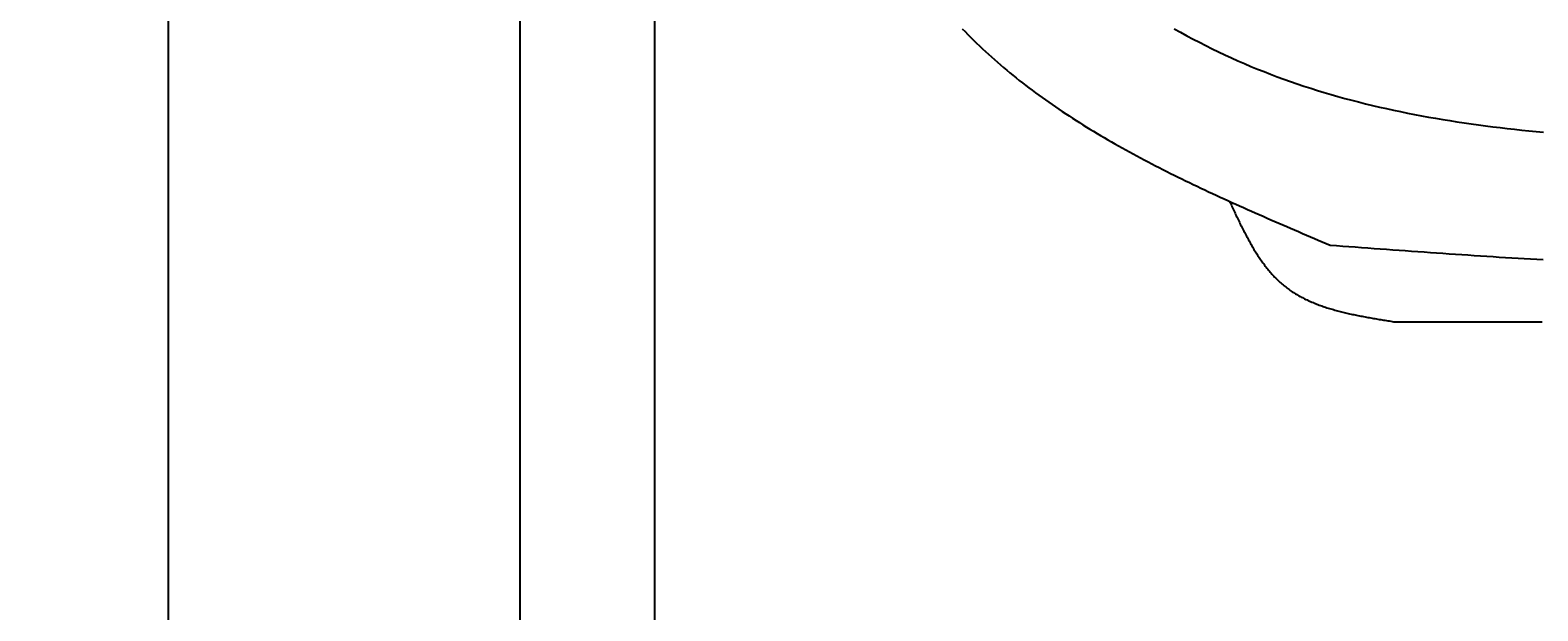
# Model space of a CAD drawing. Extents: x 715 to 7297, y 167 to 5810.
# Tile 17 of 92: x 715 to 1818, y 2989 to 3413. Entities that reach past the tile are written whole.
import ezdxf

# ---------------------------------------------------------------- set-up
doc = ezdxf.new("R2010")
doc.units = 0
doc.layers.get('0').update_dxf_attribs({"linetype": 'CONTINUOUS'})
doc.layers.get('DEFPOINTS').update_dxf_attribs({"linetype": 'CONTINUOUS'})
doc.layers.add('4', color=3, linetype='CONTINUOUS')
doc.layers.add('CAR', color=10, linetype='CONTINUOUS')
doc.styles.get("Standard").update_dxf_attribs({"font": 'ISOCP.SHX'})
doc.dimstyles.get("Standard").update_dxf_attribs({"dimtxt": 2.5, "dimasz": 2.5, "dimexe": 1.25, "dimexo": 0.625, "dimtad": 1, "dimcen": 2.5, "dimazin": 3, "dimtfac": 1, "dimtmove": 0, "dimatfit": 3})

# ---------------------------------------------------------------- blocks, each defined once
blk = doc.blocks.new('PUNKT')
at = {"layer": '4', "color": 0, "linetype": 'BYBLOCK'}
blk.add_line((-0.5, 0), (-1, 0), dxfattribs=at)
at = {"layer": '4', "color": 0, "linetype": 'BYBLOCK', "const_width": 0.5}
blk.add_lwpolyline([(-0.25, 0, 1), (0.25, 0, 1)], format="xyb", close=True, dxfattribs=at)
blk = doc.blocks.new('*U18')
at = {"layer": '4', "color": 2}
blk.add_text('510', height=70, rotation=90, dxfattribs=at).set_placement((785.9, 2670.7))
blk = doc.blocks.new('*D4')
at = {"layer": '4'}
for p, q in [((1352.8, 5287.3), (775.9, 5287.3)), ((815.9, 227.3), (815.9, 5247.3)), ((1352.8, 187.3), (775.9, 187.3))]:
    blk.add_line(p, q, dxfattribs=at)
at = {"layer": 'DEFPOINTS', "color": 0}
for p in [(815.9, 5287.3), (1372.8, 5287.3), (1372.8, 187.3)]:
    blk.add_point(p, dxfattribs=at)
blk.add_blockref('*U18', (0, 0))
at = {"layer": '4', "xscale": 40, "yscale": 40, "zscale": 40}
for p, rotation in [((815.9, 5287.3), 90), ((815.9, 187.3), 270)]:
    blk.add_blockref('PUNKT', p, dxfattribs=dict(at, rotation=rotation))

msp = doc.modelspace()

# ---------------------------------------------------------------- linework, layer by layer
for p, q in [((1072.775, 5237.271), (1072.775, 2737.271)), ((1171.717, 282.271), (1171.717, 5192.271))]:
    msp.add_line(p, q)
at = {"layer": 'CAR'}
for points in [[(1396.55, 3414.26, 0), (1398.61, 3412.13, 0), (1400.69, 3410.01, 0), (1402.78, 3407.91, 0), (1404.89, 3405.83, 0), (1407.01, 3403.77, 0), (1409.15, 3401.72, 0), (1411.31, 3399.68, 0), (1413.48, 3397.67, 0), (1415.67, 3395.67, 0), (1417.87, 3393.69, 0), (1420.08, 3391.72, 0), (1422.31, 3389.77, 0), (1424.56, 3387.83, 0), (1426.82, 3385.91, 0), (1429.09, 3384.01, 0), (1431.38, 3382.12, 0), (1433.68, 3380.24, 0), (1435.99, 3378.38, 0), (1438.32, 3376.54, 0), (1440.66, 3374.71, 0), (1443.02, 3372.89, 0), (1445.38, 3371.09, 0), (1447.77, 3369.3, 0), (1450.16, 3367.52, 0), (1452.56, 3365.76, 0), (1454.98, 3364.01, 0), (1457.41, 3362.28, 0), (1459.85, 3360.56, 0), (1462.31, 3358.85, 0), (1464.77, 3357.15, 0), (1467.25, 3355.47, 0), (1469.74, 3353.8, 0), (1472.24, 3352.14, 0), (1474.75, 3350.49, 0), (1477.27, 3348.86, 0), (1479.81, 3347.23, 0), (1482.35, 3345.62, 0), (1484.9, 3344.02, 0), (1487.47, 3342.43, 0), (1490.04, 3340.85, 0), (1492.63, 3339.28, 0), (1495.22, 3337.73, 0), (1497.82, 3336.18, 0), (1500.44, 3334.64, 0), (1503.06, 3333.12, 0), (1505.69, 3331.6, 0), (1508.33, 3330.09, 0), (1510.98, 3328.6, 0), (1513.64, 3327.11, 0), (1516.31, 3325.63, 0), (1518.98, 3324.16, 0), (1521.67, 3322.7, 0), (1524.36, 3321.25, 0), (1527.06, 3319.81, 0), (1529.77, 3318.37, 0), (1532.48, 3316.95, 0), (1535.2, 3315.53, 0), (1537.93, 3314.12, 0), (1540.67, 3312.72, 0), (1543.41, 3311.32, 0), (1546.17, 3309.94, 0), (1548.92, 3308.56, 0), (1551.69, 3307.18, 0), (1554.46, 3305.82, 0), (1557.23, 3304.46, 0), (1560.02, 3303.1, 0), (1562.8, 3301.76, 0), (1565.6, 3300.42, 0), (1568.4, 3299.08, 0), (1571.2, 3297.75, 0), (1574.01, 3296.43, 0), (1576.83, 3295.11, 0), (1579.65, 3293.8, 0), (1582.47, 3292.49, 0), (1585.3, 3291.19, 0), (1588.14, 3289.89, 0), (1590.98, 3288.6, 0), (1593.82, 3287.31, 0), (1596.66, 3286.03, 0), (1599.51, 3284.75, 0), (1602.37, 3283.47, 0), (1605.23, 3282.2, 0), (1608.09, 3280.93, 0), (1610.95, 3279.67, 0), (1613.82, 3278.4, 0), (1616.69, 3277.15, 0), (1619.56, 3275.89, 0), (1622.43, 3274.64, 0), (1625.31, 3273.39, 0), (1628.19, 3272.14, 0), (1631.07, 3270.89, 0), (1633.96, 3269.65, 0), (1636.84, 3268.41, 0), (1639.73, 3267.17, 0), (1642.62, 3265.93, 0), (1645.51, 3264.69, 0), (1648.4, 3263.45, 0), (1651.29, 3262.22, 0), (1654.18, 3260.99, 0), (1657.07, 3259.75, 0), (1659.97, 3258.52, 0), (1662.86, 3257.29, 0), (1665.75, 3256.05, 0)], [(1551.66, 3414.18, 0), (1556.24, 3411.66, 0), (1560.84, 3409.18, 0), (1565.45, 3406.74, 0), (1570.07, 3404.34, 0), (1574.72, 3401.98, 0), (1579.38, 3399.67, 0), (1584.06, 3397.4, 0), (1588.76, 3395.18, 0), (1593.47, 3393, 0), (1598.21, 3390.88, 0), (1602.97, 3388.81, 0), (1607.74, 3386.78, 0), (1612.54, 3384.81, 0), (1617.35, 3382.89, 0), (1622.18, 3381.01, 0), (1627.03, 3379.18, 0), (1631.9, 3377.4, 0), (1636.79, 3375.67, 0), (1641.69, 3373.98, 0), (1646.61, 3372.34, 0), (1651.55, 3370.74, 0), (1656.5, 3369.18, 0), (1661.47, 3367.67, 0), (1666.46, 3366.2, 0), (1671.46, 3364.77, 0), (1676.48, 3363.38, 0), (1681.51, 3362.04, 0), (1686.55, 3360.73, 0), (1691.61, 3359.46, 0), (1696.69, 3358.23, 0), (1701.78, 3357.04, 0), (1706.88, 3355.89, 0), (1711.99, 3354.77, 0), (1717.12, 3353.69, 0), (1722.26, 3352.65, 0), (1727.41, 3351.64, 0), (1732.57, 3350.66, 0), (1737.74, 3349.72, 0), (1742.93, 3348.81, 0), (1748.12, 3347.93, 0), (1753.33, 3347.09, 0), (1758.54, 3346.27, 0), (1763.77, 3345.49, 0), (1769, 3344.73, 0), (1774.25, 3344.01, 0), (1779.5, 3343.31, 0), (1784.76, 3342.64, 0), (1790.03, 3342, 0), (1795.31, 3341.38, 0), (1800.6, 3340.79, 0), (1805.89, 3340.23, 0), (1811.19, 3339.69, 0), (1816.49, 3339.17, 0), (1821.81, 3338.68, 0)], [(1592.11, 3288.09, 0), (1592.55, 3287.13, 0), (1593, 3286.18, 0), (1593.45, 3285.22, 0), (1593.89, 3284.27, 0), (1594.34, 3283.31, 0), (1594.79, 3282.36, 0), (1595.24, 3281.41, 0), (1595.68, 3280.45, 0), (1596.13, 3279.5, 0), (1596.58, 3278.55, 0), (1597.04, 3277.61, 0), (1597.49, 3276.66, 0), (1597.94, 3275.71, 0), (1598.4, 3274.77, 0), (1598.85, 3273.83, 0), (1599.31, 3272.89, 0), (1599.77, 3271.95, 0), (1600.23, 3271.02, 0), (1600.7, 3270.09, 0), (1601.16, 3269.16, 0), (1601.63, 3268.23, 0), (1602.1, 3267.3, 0), (1602.57, 3266.38, 0), (1603.05, 3265.46, 0), (1603.52, 3264.55, 0), (1604, 3263.64, 0), (1604.48, 3262.73, 0), (1604.97, 3261.82, 0), (1605.46, 3260.92, 0), (1605.95, 3260.02, 0), (1606.44, 3259.13, 0), (1606.94, 3258.24, 0), (1607.44, 3257.35, 0), (1607.94, 3256.47, 0), (1608.45, 3255.6, 0), (1608.96, 3254.73, 0), (1609.47, 3253.86, 0), (1609.99, 3253, 0), (1610.51, 3252.14, 0), (1611.04, 3251.29, 0), (1611.57, 3250.44, 0), (1612.1, 3249.6, 0), (1612.64, 3248.77, 0), (1613.18, 3247.94, 0), (1613.73, 3247.12, 0), (1614.28, 3246.3, 0), (1614.84, 3245.49, 0), (1615.4, 3244.68, 0), (1615.97, 3243.88, 0), (1616.54, 3243.09, 0), (1617.11, 3242.3, 0), (1617.69, 3241.53, 0), (1618.28, 3240.75, 0), (1618.87, 3239.99, 0), (1619.47, 3239.23, 0), (1620.08, 3238.48, 0), (1620.69, 3237.74, 0), (1621.3, 3237, 0), (1621.92, 3236.28, 0), (1622.55, 3235.56, 0), (1623.18, 3234.84, 0), (1623.82, 3234.14, 0), (1624.47, 3233.45, 0), (1625.12, 3232.76, 0), (1625.78, 3232.08, 0), (1626.44, 3231.41, 0), (1627.12, 3230.75, 0), (1627.8, 3230.1, 0), (1628.48, 3229.46, 0), (1629.18, 3228.82, 0), (1629.88, 3228.2, 0), (1630.58, 3227.58, 0), (1631.3, 3226.98, 0), (1632.02, 3226.38, 0), (1632.75, 3225.8, 0), (1633.49, 3225.22, 0), (1634.23, 3224.65, 0), (1634.99, 3224.1, 0), (1635.75, 3223.55, 0), (1636.51, 3223.01, 0), (1637.29, 3222.48, 0), (1638.07, 3221.96, 0), (1638.86, 3221.45, 0), (1639.65, 3220.95, 0), (1640.45, 3220.46, 0), (1641.26, 3219.98, 0), (1642.08, 3219.5, 0), (1642.9, 3219.03, 0), (1643.73, 3218.57, 0), (1644.56, 3218.12, 0), (1645.4, 3217.68, 0), (1646.25, 3217.25, 0), (1647.1, 3216.82, 0), (1647.96, 3216.4, 0), (1648.82, 3215.99, 0), (1649.69, 3215.58, 0), (1650.57, 3215.19, 0), (1651.45, 3214.8, 0), (1652.33, 3214.42, 0), (1653.23, 3214.04, 0), (1654.12, 3213.67, 0), (1655.03, 3213.31, 0), (1655.93, 3212.96, 0), (1656.85, 3212.61, 0), (1657.76, 3212.27, 0), (1658.69, 3211.93, 0), (1659.61, 3211.6, 0), (1660.54, 3211.28, 0), (1661.48, 3210.96, 0), (1662.42, 3210.65, 0), (1663.37, 3210.34, 0), (1664.32, 3210.04, 0), (1665.27, 3209.75, 0), (1666.23, 3209.46, 0), (1667.19, 3209.17, 0), (1668.16, 3208.9, 0), (1669.13, 3208.62, 0), (1670.1, 3208.35, 0), (1671.08, 3208.09, 0), (1672.06, 3207.83, 0), (1673.04, 3207.57, 0), (1674.03, 3207.32, 0), (1675.02, 3207.08, 0), (1676.02, 3206.84, 0), (1677.01, 3206.6, 0), (1678.01, 3206.36, 0), (1679.02, 3206.13, 0), (1680.02, 3205.91, 0), (1681.03, 3205.68, 0), (1682.05, 3205.47, 0), (1683.06, 3205.25, 0), (1684.08, 3205.04, 0), (1685.1, 3204.83, 0), (1686.12, 3204.62, 0), (1687.14, 3204.42, 0), (1688.17, 3204.22, 0), (1689.2, 3204.02, 0), (1690.23, 3203.82, 0), (1691.26, 3203.63, 0), (1692.29, 3203.44, 0), (1693.33, 3203.25, 0), (1694.37, 3203.07, 0), (1695.41, 3202.88, 0), (1696.45, 3202.7, 0), (1697.49, 3202.52, 0), (1698.53, 3202.34, 0), (1699.57, 3202.16, 0), (1700.62, 3201.99, 0), (1701.67, 3201.81, 0), (1702.71, 3201.64, 0), (1703.76, 3201.47, 0), (1704.81, 3201.29, 0), (1705.86, 3201.12, 0), (1706.91, 3200.95, 0), (1707.96, 3200.78, 0), (1709.01, 3200.62, 0), (1710.06, 3200.45, 0), (1711.11, 3200.28, 0), (1712.16, 3200.11, 0)], [(1665.75, 3256.05, 0), (1670.34, 3255.72, 0), (1674.92, 3255.38, 0), (1679.5, 3255.05, 0), (1684.08, 3254.71, 0), (1688.67, 3254.38, 0), (1693.25, 3254.04, 0), (1697.83, 3253.71, 0), (1702.41, 3253.38, 0), (1707, 3253.05, 0), (1711.58, 3252.72, 0), (1716.16, 3252.39, 0), (1720.74, 3252.06, 0), (1725.33, 3251.73, 0), (1729.91, 3251.41, 0), (1734.49, 3251.09, 0), (1739.07, 3250.76, 0), (1743.66, 3250.45, 0), (1748.24, 3250.13, 0), (1752.82, 3249.81, 0), (1757.4, 3249.5, 0), (1761.99, 3249.19, 0), (1766.57, 3248.89, 0), (1771.15, 3248.58, 0), (1775.73, 3248.28, 0), (1780.32, 3247.98, 0), (1784.9, 3247.69, 0), (1789.48, 3247.39, 0), (1794.06, 3247.11, 0), (1798.65, 3246.82, 0), (1803.23, 3246.54, 0), (1807.81, 3246.26, 0), (1812.39, 3245.99, 0), (1816.98, 3245.72, 0), (1821.56, 3245.45, 0)], [(1712.16, 3200.11, 0), (1715.78, 3200.11, 0), (1719.4, 3200.1, 0), (1723.02, 3200.1, 0), (1726.64, 3200.09, 0), (1730.26, 3200.09, 0), (1733.88, 3200.08, 0), (1737.51, 3200.08, 0), (1741.13, 3200.07, 0), (1744.75, 3200.07, 0), (1748.37, 3200.06, 0), (1751.99, 3200.06, 0), (1755.61, 3200.06, 0), (1759.23, 3200.05, 0), (1762.85, 3200.05, 0), (1766.47, 3200.04, 0), (1770.09, 3200.04, 0), (1773.71, 3200.03, 0), (1777.33, 3200.03, 0), (1780.95, 3200.02, 0), (1784.57, 3200.02, 0), (1788.19, 3200.01, 0), (1791.81, 3200.01, 0), (1795.43, 3200, 0), (1799.05, 3200, 0), (1802.67, 3200, 0), (1806.3, 3199.99, 0), (1809.92, 3199.99, 0), (1813.54, 3199.98, 0), (1817.16, 3199.98, 0), (1820.78, 3199.97, 0)]]:
    msp.add_polyline3d(points, dxfattribs=at)

# ---------------------------------------------------------------- dimensions: what is measured, and where the dimension line sits
at = {"layer": '4'}
dim = msp.add_linear_dim(base=(815.852, 5287.271), p1=(1372.775, 187.271), p2=(1372.775, 5287.271), angle=90, dimstyle='Standard', dxfattribs=at)
dim.commit()
dim.dimension.update_dxf_attribs({"geometry": '*D4', "text_midpoint": (750.852, 2737.271)})

doc.saveas('drawing.dxf')
